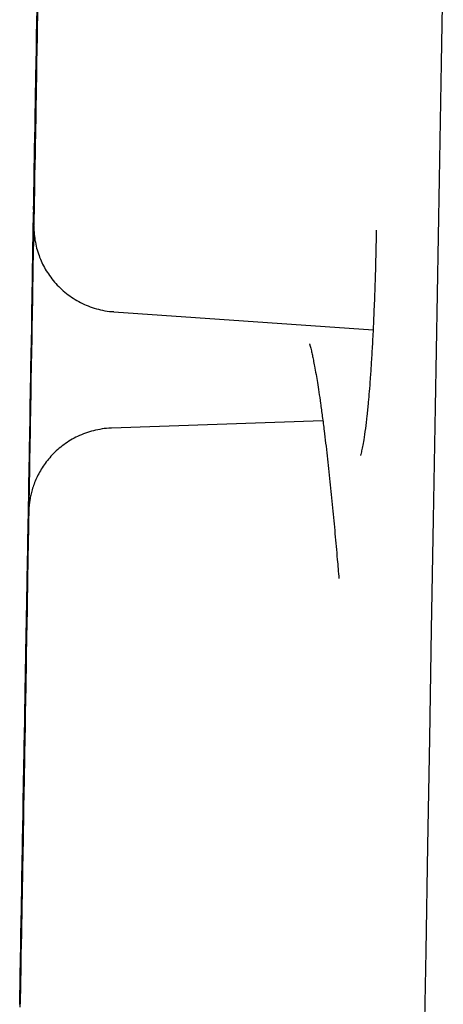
# Model space of a CAD drawing. Header units: millimetres. Extents: x 8 to 677, y 12 to 772.
# Tile 43 of 77: x 135.21 to 136.69, y 745.31 to 748.75. Entities that reach past the tile are written whole.
import ezdxf

# ---------------------------------------------------------------- set-up
doc = ezdxf.new("R2010")
doc.units = ezdxf.units.MM

msp = doc.modelspace()

# ---------------------------------------------------------------- linework, layer by layer
at = {"color": 7, "linetype": 'Continuous', "lineweight": 30}
for p, q in [((135.5349, 747.7338), (136.4411, 747.6704)), ((136.2656, 747.3527), (135.5276, 747.327))]:
    msp.add_line(p, q, dxfattribs=at)
at = {"color": 7, "linetype": 'Continuous', "lineweight": 30, "flags": 128}
for points in [[(136.6864, 749.0118), (136.6793, 748.6025), (136.6722, 748.1972), (136.6652, 747.7964), (136.6583, 747.4002), (136.6514, 747.0089), (136.6446, 746.6228), (136.638, 746.2422), (136.6314, 745.8672), (136.625, 745.4983), (136.6186, 745.1355)], [(135.2675, 748.8077), (135.2666, 748.7517), (135.2656, 748.6955), (135.2646, 748.6393), (135.2636, 748.5835), (135.2627, 748.5281), (135.2617, 748.4735), (135.2608, 748.4199), (135.2599, 748.3675), (135.259, 748.3165), (135.2581, 748.2672), (135.2573, 748.2198), (135.2565, 748.1744), (135.2558, 748.1313), (135.2551, 748.0907), (135.2544, 748.0526), (135.2538, 748.0174), (135.2532, 747.9851), (135.2527, 747.9559), (135.2523, 747.9299), (135.2519, 747.9072), (135.2515, 747.8879), (135.2513, 747.8721), (135.2511, 747.8598), (135.2509, 747.8512), (135.2508, 747.8463), (135.2508, 747.8449)], [(135.269, 748.7848), (135.2681, 748.7385), (135.2674, 748.6931), (135.2666, 748.6489), (135.2658, 748.6063), (135.2651, 748.5653), (135.2644, 748.5264), (135.2638, 748.4897), (135.2632, 748.4554), (135.2626, 748.4239), (135.2621, 748.3951), (135.2617, 748.3694), (135.2613, 748.3468), (135.2609, 748.3276), (135.2607, 748.3118), (135.2604, 748.2995), (135.2603, 748.2908), (135.2602, 748.2857), (135.2602, 748.2843), (135.2602, 748.2866), (135.2603, 748.2926), (135.2605, 748.3022), (135.2607, 748.3154), (135.261, 748.3321), (135.2613, 748.3522), (135.2617, 748.3756), (135.2622, 748.4021), (135.2627, 748.4315), (135.2633, 748.4638), (135.2639, 748.4987), (135.2645, 748.536), (135.2652, 748.5755), (135.2659, 748.6168), (135.2667, 748.6599), (135.2675, 748.7044), (135.2683, 748.7501), (135.2691, 748.7966)], [(135.2508, 747.845), (135.2509, 747.8473), (135.251, 747.8534), (135.2511, 747.8631), (135.2514, 747.8764), (135.2517, 747.8932), (135.252, 747.9135), (135.2525, 747.9372), (135.2529, 747.9642), (135.2535, 747.9943), (135.254, 748.0275), (135.2547, 748.0635), (135.2554, 748.1023), (135.2561, 748.1437), (135.2568, 748.1875), (135.2577, 748.2335), (135.2585, 748.2815), (135.2594, 748.3313), (135.2603, 748.3828), (135.2612, 748.4355), (135.2621, 748.4895), (135.2631, 748.5443), (135.2641, 748.5999), (135.265, 748.6558), (135.266, 748.712), (135.267, 748.7682)], [(135.2672, 748.7808), (135.2664, 748.7334), (135.2655, 748.6859), (135.2647, 748.6385), (135.2639, 748.5915), (135.2631, 748.5451), (135.2623, 748.4997), (135.2615, 748.4555), (135.2608, 748.4129), (135.2601, 748.3719), (135.2594, 748.333), (135.2587, 748.2963), (135.2581, 748.2621), (135.2576, 748.2305), (135.2571, 748.2017), (135.2566, 748.176), (135.2562, 748.1534), (135.2559, 748.1342), (135.2556, 748.1184), (135.2554, 748.1061), (135.2552, 748.0974), (135.2551, 748.0923), (135.2551, 748.0909), (135.2551, 748.0933), (135.2552, 748.0992), (135.2554, 748.1088), (135.2556, 748.122), (135.2559, 748.1387), (135.2563, 748.1588), (135.2567, 748.1822), (135.2571, 748.2087), (135.2576, 748.2382), (135.2582, 748.2704), (135.2588, 748.3053), (135.2595, 748.3426), (135.2601, 748.3821), (135.2609, 748.4235), (135.2616, 748.4665), (135.2624, 748.511), (135.2632, 748.5567), (135.264, 748.6032), (135.2648, 748.6504), (135.2656, 748.6979)], [(135.2559, 748.0383), (135.2559, 748.0407), (135.256, 748.0468), (135.2562, 748.0565), (135.2564, 748.0697), (135.2567, 748.0866), (135.2571, 748.1069), (135.2575, 748.1306), (135.258, 748.1575), (135.2585, 748.1877), (135.2591, 748.2208), (135.2597, 748.2569), (135.2604, 748.2957), (135.2611, 748.3371), (135.2619, 748.3809), (135.2627, 748.4269), (135.2636, 748.4749), (135.2644, 748.5247), (135.2653, 748.5761), (135.2663, 748.6289), (135.2672, 748.6829), (135.2682, 748.7377), (135.2691, 748.7932)], [(135.2687, 748.7769), (135.2677, 748.7215), (135.2668, 748.6669), (135.2658, 748.6133), (135.2649, 748.5609), (135.264, 748.5099), (135.2632, 748.4606), (135.2624, 748.4131), (135.2616, 748.3678), (135.2608, 748.3247), (135.2601, 748.284), (135.2595, 748.246), (135.2588, 748.2108), (135.2583, 748.1785), (135.2578, 748.1493), (135.2573, 748.1233), (135.2569, 748.1005), (135.2566, 748.0813), (135.2563, 748.0655), (135.2561, 748.0532), (135.256, 748.0446), (135.2559, 748.0396), (135.2559, 748.0383)], [(135.2656, 748.6979), (135.2665, 748.7454), (135.2673, 748.7926)], [(135.2312, 746.6572), (135.2313, 746.6596), (135.2314, 746.6657), (135.2315, 746.6754), (135.2318, 746.6887), (135.2321, 746.7055), (135.2324, 746.7258), (135.2329, 746.7495), (135.2333, 746.7764), (135.2339, 746.8066), (135.2344, 746.8398), (135.2351, 746.8758), (135.2358, 746.9146), (135.2365, 746.956), (135.2372, 746.9998), (135.2381, 747.0458), (135.2389, 747.0938), (135.2398, 747.1436), (135.2407, 747.195), (135.2416, 747.2478), (135.2425, 747.3018), (135.2435, 747.3566), (135.2445, 747.4122), (135.2454, 747.4681), (135.2464, 747.5243), (135.2474, 747.5805), (135.2484, 747.6364), (135.2493, 747.6917), (135.2503, 747.7463), (135.2512, 747.7999), (135.2521, 747.8523), (135.253, 747.9033), (135.2539, 747.9526), (135.2547, 748.0001), (135.2555, 748.0454), (135.2563, 748.0885), (135.257, 748.1292), (135.2576, 748.1672), (135.2582, 748.2024), (135.2588, 748.2347), (135.2593, 748.2639), (135.2597, 748.29), (135.2601, 748.3127), (135.2605, 748.3319), (135.2607, 748.3477), (135.2609, 748.36), (135.2611, 748.3686), (135.2612, 748.3736), (135.2612, 748.3749)], [(135.2612, 748.3749), (135.2612, 748.3749), (135.2611, 748.3725), (135.261, 748.3664), (135.2609, 748.3568), (135.2606, 748.3435), (135.2603, 748.3266), (135.26, 748.3063), (135.2596, 748.2826), (135.2591, 748.2557), (135.2585, 748.2255), (135.258, 748.1924), (135.2573, 748.1563), (135.2567, 748.1175), (135.2559, 748.0761), (135.2552, 748.0323), (135.2544, 747.9863), (135.2535, 747.9383), (135.2526, 747.8885), (135.2517, 747.8371), (135.2508, 747.7843), (135.2499, 747.7303), (135.2489, 747.6755), (135.2479, 747.62), (135.247, 747.564), (135.246, 747.5078), (135.245, 747.4516), (135.244, 747.3958), (135.2431, 747.3404), (135.2421, 747.2858), (135.2412, 747.2322), (135.2403, 747.1798), (135.2394, 747.1288), (135.2385, 747.0795), (135.2377, 747.0321), (135.2369, 746.9867), (135.2362, 746.9436), (135.2354, 746.9029), (135.2348, 746.8649), (135.2342, 746.8297), (135.2336, 746.7974), (135.2331, 746.7682), (135.2327, 746.7422), (135.2323, 746.7195), (135.2319, 746.7002), (135.2317, 746.6844), (135.2315, 746.6721), (135.2313, 746.6635), (135.2312, 746.6585), (135.2312, 746.6572)], [(135.2295, 746.5913), (135.2295, 746.5936), (135.2296, 746.5997), (135.2298, 746.6094), (135.2301, 746.6227), (135.2303, 746.6395), (135.2307, 746.6598), (135.2311, 746.6835), (135.2316, 746.7105), (135.2321, 746.7406), (135.2327, 746.7738), (135.2333, 746.8098), (135.234, 746.8487), (135.2348, 746.89), (135.2355, 746.9338), (135.2363, 746.9798), (135.2372, 747.0278), (135.238, 747.0776), (135.2389, 747.1291), (135.2399, 747.1818), (135.2408, 747.2358), (135.2418, 747.2906), (135.2427, 747.3462), (135.2437, 747.4022), (135.2447, 747.4583), (135.2457, 747.5145), (135.2466, 747.5704), (135.2476, 747.6257), (135.2486, 747.6803), (135.2495, 747.734), (135.2504, 747.7864), (135.2513, 747.8373), (135.2522, 747.8866), (135.253, 747.9341), (135.2538, 747.9794), (135.2545, 748.0225), (135.2552, 748.0632), (135.2559, 748.1012), (135.2565, 748.1364), (135.2571, 748.1687), (135.2576, 748.198), (135.258, 748.224), (135.2584, 748.2467), (135.2587, 748.266), (135.259, 748.2818), (135.2592, 748.294), (135.2594, 748.3026), (135.2594, 748.3076), (135.2595, 748.3089)], [(135.2595, 748.3089), (135.2595, 748.3089), (135.2594, 748.3065), (135.2593, 748.3005), (135.2591, 748.2908), (135.2589, 748.2775), (135.2586, 748.2606), (135.2582, 748.2403), (135.2578, 748.2167), (135.2574, 748.1897), (135.2568, 748.1596), (135.2562, 748.1264), (135.2556, 748.0903), (135.2549, 748.0515), (135.2542, 748.0101), (135.2534, 747.9663), (135.2526, 747.9203), (135.2518, 747.8723), (135.2509, 747.8225), (135.25, 747.7711), (135.2491, 747.7183), (135.2481, 747.6644), (135.2472, 747.6095), (135.2462, 747.554), (135.2452, 747.498), (135.2443, 747.4418), (135.2433, 747.3857), (135.2423, 747.3298), (135.2413, 747.2744), (135.2404, 747.2198), (135.2395, 747.1662), (135.2385, 747.1138), (135.2377, 747.0628), (135.2368, 747.0135), (135.236, 746.9661), (135.2352, 746.9207), (135.2344, 746.8776), (135.2337, 746.837), (135.2331, 746.7989), (135.2325, 746.7637), (135.2319, 746.7314), (135.2314, 746.7022), (135.2309, 746.6762), (135.2305, 746.6535), (135.2302, 746.6342), (135.2299, 746.6184), (135.2297, 746.6062), (135.2296, 746.5975), (135.2295, 746.5926), (135.2295, 746.5912)], [(135.246, 747.5102), (135.2469, 747.5577), (135.2477, 747.6049), (135.2485, 747.6516), (135.2493, 747.6975), (135.2501, 747.7424), (135.2509, 747.7858), (135.2516, 747.8276), (135.2523, 747.8676), (135.253, 747.9055), (135.2536, 747.941), (135.2542, 747.9739), (135.2547, 748.0041), (135.2552, 748.0313), (135.2556, 748.0555), (135.256, 748.0764), (135.2563, 748.094), (135.2565, 748.108), (135.2567, 748.1185), (135.2568, 748.1254), (135.2569, 748.1286), (135.2569, 748.1282), (135.2568, 748.124), (135.2567, 748.1162), (135.2565, 748.1048), (135.2562, 748.0899), (135.2559, 748.0715), (135.2555, 748.0497), (135.2551, 748.0248), (135.2546, 747.9968), (135.2541, 747.9659), (135.2535, 747.9322), (135.2529, 747.8961), (135.2522, 747.8577), (135.2515, 747.8173), (135.2508, 747.775), (135.25, 747.7312), (135.2492, 747.6861), (135.2484, 747.6399), (135.2476, 747.5931), (135.2468, 747.5457), (135.2459, 747.4982), (135.2451, 747.4508), (135.2443, 747.4037), (135.2435, 747.3574), (135.2427, 747.312), (135.2419, 747.2678), (135.2412, 747.2252), (135.2405, 747.1842), (135.2398, 747.1453), (135.2391, 747.1086), (135.2385, 747.0744), (135.238, 747.0428), (135.2375, 747.014), (135.237, 746.9883), (135.2366, 746.9657), (135.2363, 746.9465), (135.236, 746.9307), (135.2358, 746.9184), (135.2356, 746.9097), (135.2355, 746.9046), (135.2355, 746.9032), (135.2355, 746.9055), (135.2356, 746.9115), (135.2358, 746.9211), (135.236, 746.9343), (135.2363, 746.951), (135.2367, 746.9711), (135.2371, 746.9945), (135.2375, 747.021), (135.238, 747.0505), (135.2386, 747.0827), (135.2392, 747.1176), (135.2399, 747.1549), (135.2405, 747.1944), (135.2413, 747.2358), (135.242, 747.2788), (135.2428, 747.3233), (135.2436, 747.369), (135.2444, 747.4155), (135.2452, 747.4627), (135.246, 747.5102)], [(135.2443, 747.4442), (135.2452, 747.4917), (135.246, 747.5389), (135.2468, 747.5857), (135.2476, 747.6316), (135.2484, 747.6764), (135.2491, 747.7198), (135.2499, 747.7617), (135.2506, 747.8016), (135.2512, 747.8395), (135.2519, 747.875), (135.2524, 747.9079), (135.253, 747.9381), (135.2534, 747.9654), (135.2539, 747.9895), (135.2542, 748.0104), (135.2545, 748.028), (135.2548, 748.0421), (135.255, 748.0526), (135.2551, 748.0594), (135.2552, 748.0627), (135.2552, 748.0622), (135.2551, 748.0581), (135.255, 748.0503), (135.2548, 748.0388), (135.2545, 748.0239), (135.2542, 748.0055), (135.2538, 747.9837), (135.2534, 747.9588), (135.2529, 747.9308), (135.2524, 747.8999), (135.2518, 747.8663), (135.2512, 747.8302), (135.2505, 747.7918), (135.2498, 747.7513), (135.249, 747.709), (135.2483, 747.6652), (135.2475, 747.6201), (135.2467, 747.574), (135.2459, 747.5271), (135.245, 747.4797), (135.2442, 747.4322), (135.2434, 747.3848), (135.2426, 747.3378), (135.2418, 747.2914), (135.241, 747.246), (135.2402, 747.2019), (135.2394, 747.1592), (135.2387, 747.1183), (135.238, 747.0793), (135.2374, 747.0426), (135.2368, 747.0084), (135.2362, 746.9768), (135.2357, 746.948), (135.2353, 746.9223), (135.2349, 746.8998), (135.2346, 746.8805), (135.2343, 746.8647), (135.2341, 746.8524), (135.2339, 746.8437), (135.2338, 746.8386), (135.2338, 746.8373), (135.2338, 746.8396), (135.2339, 746.8455), (135.2341, 746.8552), (135.2343, 746.8683), (135.2346, 746.885), (135.2349, 746.9051), (135.2353, 746.9285), (135.2358, 746.955), (135.2363, 746.9845), (135.2369, 747.0168), (135.2375, 747.0516), (135.2381, 747.0889), (135.2388, 747.1284), (135.2395, 747.1698), (135.2403, 747.2128), (135.2411, 747.2573), (135.2419, 747.303), (135.2427, 747.3496), (135.2435, 747.3967), (135.2443, 747.4442)], [(135.2167, 745.8421), (135.2167, 745.8444), (135.2169, 745.8505), (135.217, 745.8602), (135.2173, 745.8735), (135.2176, 745.8903), (135.2179, 745.9106), (135.2183, 745.9343), (135.2188, 745.9613), (135.2193, 745.9914), (135.2199, 746.0246), (135.2206, 746.0606), (135.2212, 746.0995), (135.222, 746.1408), (135.2227, 746.1846), (135.2235, 746.2306), (135.2244, 746.2786), (135.2252, 746.3284), (135.2261, 746.3799), (135.2271, 746.4326), (135.228, 746.4866), (135.229, 746.5414), (135.2299, 746.597), (135.2309, 746.653), (135.2319, 746.7091), (135.2329, 746.7653), (135.2339, 746.8212), (135.2348, 746.8765), (135.2358, 746.9311), (135.2367, 746.9848), (135.2376, 747.0372), (135.2385, 747.0881), (135.2394, 747.1374), (135.2402, 747.1849), (135.241, 747.2302), (135.2417, 747.2733), (135.2424, 747.314), (135.2431, 747.352), (135.2437, 747.3872), (135.2443, 747.4195), (135.2448, 747.4488), (135.2452, 747.4748), (135.2456, 747.4975), (135.246, 747.5168), (135.2462, 747.5326), (135.2464, 747.5448), (135.2466, 747.5534), (135.2467, 747.5584), (135.2467, 747.5597)], [(135.2467, 747.5597), (135.2467, 747.5597), (135.2466, 747.5573), (135.2465, 747.5513), (135.2463, 747.5416), (135.2461, 747.5283), (135.2458, 747.5114), (135.2455, 747.4911), (135.245, 747.4675), (135.2446, 747.4405), (135.244, 747.4104), (135.2434, 747.3772), (135.2428, 747.3411), (135.2421, 747.3023), (135.2414, 747.2609), (135.2406, 747.2171), (135.2398, 747.1711), (135.239, 747.1231), (135.2381, 747.0733), (135.2372, 747.0219), (135.2363, 746.9691), (135.2354, 746.9152), (135.2344, 746.8603), (135.2334, 746.8048), (135.2325, 746.7488), (135.2315, 746.6926), (135.2305, 746.6365), (135.2295, 746.5806), (135.2285, 746.5252), (135.2276, 746.4706), (135.2267, 746.417), (135.2257, 746.3646), (135.2249, 746.3136), (135.224, 746.2643), (135.2232, 746.2169), (135.2224, 746.1715), (135.2216, 746.1284), (135.2209, 746.0878), (135.2203, 746.0497), (135.2197, 746.0145), (135.2191, 745.9822), (135.2186, 745.953), (135.2181, 745.927), (135.2178, 745.9043), (135.2174, 745.885), (135.2171, 745.8692), (135.2169, 745.857), (135.2168, 745.8483), (135.2167, 745.8434), (135.2167, 745.842)], [(135.2315, 746.695), (135.2324, 746.7425), (135.2332, 746.7897), (135.234, 746.8365), (135.2348, 746.8824), (135.2356, 746.9272), (135.2363, 746.9706), (135.2371, 747.0125), (135.2378, 747.0524), (135.2384, 747.0903), (135.2391, 747.1258), (135.2396, 747.1587), (135.2402, 747.1889), (135.2407, 747.2162), (135.2411, 747.2403), (135.2414, 747.2612), (135.2418, 747.2788), (135.242, 747.2929), (135.2422, 747.3034), (135.2423, 747.3102), (135.2424, 747.3135), (135.2424, 747.313), (135.2423, 747.3089), (135.2422, 747.3011), (135.242, 747.2896), (135.2417, 747.2747), (135.2414, 747.2563), (135.241, 747.2345), (135.2406, 747.2096), (135.2401, 747.1816), (135.2396, 747.1507), (135.239, 747.1171), (135.2384, 747.081), (135.2377, 747.0426), (135.237, 747.0021), (135.2363, 746.9598), (135.2355, 746.916), (135.2347, 746.8709), (135.2339, 746.8248), (135.2331, 746.7779), (135.2323, 746.7305), (135.2314, 746.683), (135.2306, 746.6356), (135.2298, 746.5886), (135.229, 746.5422), (135.2282, 746.4968), (135.2274, 746.4527), (135.2267, 746.41), (135.2259, 746.3691), (135.2253, 746.3301), (135.2246, 746.2934), (135.224, 746.2592), (135.2235, 746.2276), (135.223, 746.1988), (135.2225, 746.1731), (135.2221, 746.1506), (135.2218, 746.1313), (135.2215, 746.1155), (135.2213, 746.1032), (135.2211, 746.0945), (135.221, 746.0894), (135.221, 746.0881), (135.221, 746.0904), (135.2211, 746.0963), (135.2213, 746.106), (135.2215, 746.1191), (135.2218, 746.1358), (135.2221, 746.1559), (135.2226, 746.1793), (135.223, 746.2058), (135.2235, 746.2353), (135.2241, 746.2676), (135.2247, 746.3024), (135.2253, 746.3397), (135.226, 746.3792), (135.2267, 746.4206), (135.2275, 746.4636), (135.2283, 746.5081), (135.2291, 746.5538), (135.2299, 746.6004), (135.2307, 746.6475), (135.2315, 746.695)], [(135.2381, 747.0324), (135.2381, 747.0323), (135.2381, 747.03), (135.238, 747.0239), (135.2378, 747.0142), (135.2376, 747.0009), (135.2373, 746.9841), (135.2369, 746.9638), (135.2365, 746.9401), (135.236, 746.9132), (135.2355, 746.883), (135.2349, 746.8498), (135.2343, 746.8138), (135.2336, 746.775), (135.2329, 746.7336), (135.2321, 746.6898), (135.2313, 746.6438), (135.2305, 746.5958), (135.2296, 746.546), (135.2287, 746.4945), (135.2278, 746.4418), (135.2268, 746.3878), (135.2259, 746.333), (135.2249, 746.2774), (135.2239, 746.2215), (135.2229, 746.1653), (135.2219, 746.1091), (135.221, 746.0532), (135.22, 745.9979), (135.2191, 745.9433), (135.2181, 745.8896), (135.2172, 745.8372), (135.2163, 745.7863), (135.2155, 745.737), (135.2146, 745.6895), (135.2138, 745.6442), (135.2131, 745.6011), (135.2124, 745.5604), (135.2117, 745.5224), (135.2111, 745.4872), (135.2106, 745.4549), (135.2101, 745.4256), (135.2096, 745.3996), (135.2092, 745.3769), (135.2089, 745.3576), (135.2086, 745.3418), (135.2084, 745.3296), (135.2083, 745.321), (135.2082, 745.316), (135.2082, 745.3147)], [(135.2234, 746.1818), (135.2243, 746.238), (135.2253, 746.2938), (135.2263, 746.3492), (135.2272, 746.4038), (135.2282, 746.4574), (135.2291, 746.5098), (135.23, 746.5608), (135.2308, 746.6101), (135.2317, 746.6575), (135.2324, 746.7029), (135.2332, 746.746), (135.2339, 746.7866), (135.2346, 746.8247), (135.2352, 746.8599), (135.2357, 746.8922), (135.2362, 746.9214), (135.2367, 746.9474), (135.2371, 746.9701), (135.2374, 746.9894), (135.2377, 747.0052), (135.2379, 747.0175), (135.238, 747.0261), (135.2381, 747.031), (135.2381, 747.0324)], [(135.2342, 746.8805), (135.2342, 746.8805), (135.2341, 746.8781), (135.234, 746.872), (135.2338, 746.8623), (135.2336, 746.8491), (135.2333, 746.8322), (135.2329, 746.8119), (135.2325, 746.7882), (135.232, 746.7613), (135.2315, 746.7311), (135.2309, 746.698), (135.2303, 746.6619), (135.2296, 746.6231), (135.2289, 746.5817), (135.2281, 746.5379), (135.2273, 746.4919), (135.2265, 746.4439), (135.2256, 746.3941), (135.2247, 746.3427), (135.2238, 746.2899), (135.2228, 746.2359), (135.2219, 746.1811), (135.2209, 746.1256), (135.2199, 746.0696), (135.2189, 746.0134), (135.218, 745.9572), (135.217, 745.9014), (135.216, 745.846), (135.2151, 745.7914), (135.2141, 745.7378), (135.2132, 745.6854), (135.2123, 745.6344), (135.2115, 745.5851), (135.2107, 745.5376), (135.2099, 745.4923), (135.2091, 745.4492), (135.2084, 745.4085), (135.2078, 745.3705), (135.2071, 745.3353), (135.2066, 745.303)], [(135.2068, 745.3122), (135.2074, 745.3453), (135.208, 745.3814), (135.2087, 745.4202), (135.2094, 745.4616), (135.2102, 745.5054), (135.211, 745.5514), (135.2119, 745.5994), (135.2127, 745.6492), (135.2136, 745.7006), (135.2146, 745.7534), (135.2155, 745.8074), (135.2165, 745.8622), (135.2174, 745.9178), (135.2184, 745.9737), (135.2194, 746.0299), (135.2204, 746.0861), (135.2213, 746.1419), (135.2223, 746.1973), (135.2233, 746.2519), (135.2242, 746.3055), (135.2251, 746.3579), (135.226, 746.4089), (135.2268, 746.4582), (135.2277, 746.5057), (135.2285, 746.551), (135.2292, 746.5941), (135.2299, 746.6348), (135.2306, 746.6728), (135.2312, 746.708), (135.2318, 746.7403), (135.2323, 746.7695), (135.2327, 746.7956), (135.2331, 746.8183), (135.2334, 746.8375), (135.2337, 746.8533), (135.2339, 746.8656), (135.2341, 746.8742), (135.2341, 746.8792), (135.2342, 746.8805)], [(135.2338, 746.7864), (135.2338, 746.785), (135.2337, 746.7799), (135.2336, 746.7712), (135.2334, 746.7589), (135.2331, 746.7431), (135.2328, 746.7238), (135.2324, 746.7013), (135.2319, 746.6755), (135.2314, 746.6468), (135.2309, 746.6152), (135.2303, 746.5809), (135.2297, 746.5442), (135.229, 746.5053), (135.2283, 746.4644), (135.2275, 746.4217), (135.2268, 746.3775), (135.226, 746.3321), (135.2252, 746.2858), (135.2243, 746.2387), (135.2235, 746.1913), (135.2227, 746.1438), (135.2218, 746.0964), (135.221, 746.0496), (135.2202, 746.0034), (135.2194, 745.9583), (135.2187, 745.9145), (135.2179, 745.8722), (135.2172, 745.8318), (135.2165, 745.7934), (135.2159, 745.7573), (135.2153, 745.7237), (135.2148, 745.6928), (135.2143, 745.6648), (135.2139, 745.6398), (135.2135, 745.6181), (135.2131, 745.5997), (135.2129, 745.5847), (135.2127, 745.5733), (135.2125, 745.5655), (135.2125, 745.5614), (135.2124, 745.5609), (135.2125, 745.5642), (135.2126, 745.5711), (135.2128, 745.5816), (135.213, 745.5957), (135.2133, 745.6132), (135.2137, 745.6341), (135.2141, 745.6583), (135.2146, 745.6856), (135.2151, 745.7157), (135.2157, 745.7487), (135.2163, 745.7842), (135.217, 745.8221), (135.2177, 745.862), (135.2184, 745.9038), (135.2191, 745.9473), (135.2199, 745.9921), (135.2207, 746.038), (135.2215, 746.0848), (135.2224, 746.132), (135.2232, 746.1795), (135.224, 746.227), (135.2248, 746.2741), (135.2257, 746.3207), (135.2265, 746.3663), (135.2272, 746.4108), (135.228, 746.4539), (135.2287, 746.4953), (135.2294, 746.5348), (135.2301, 746.572), (135.2307, 746.6069), (135.2312, 746.6392), (135.2318, 746.6687), (135.2322, 746.6952), (135.2326, 746.7185), (135.233, 746.7386), (135.2333, 746.7553), (135.2335, 746.7685), (135.2337, 746.7781), (135.2338, 746.7841), (135.2338, 746.7864)], [(135.2299, 746.6345), (135.2298, 746.6331), (135.2298, 746.628), (135.2296, 746.6193), (135.2294, 746.607), (135.2291, 746.5912), (135.2288, 746.5719), (135.2284, 746.5494), (135.228, 746.5236), (135.2275, 746.4949), (135.2269, 746.4633), (135.2263, 746.429), (135.2257, 746.3923), (135.225, 746.3534), (135.2243, 746.3125), (135.2235, 746.2698), (135.2228, 746.2256), (135.222, 746.1802), (135.2212, 746.1339), (135.2204, 746.0869), (135.2195, 746.0394), (135.2187, 745.9919), (135.2179, 745.9446), (135.2171, 745.8977), (135.2162, 745.8515), (135.2155, 745.8064), (135.2147, 745.7626), (135.214, 745.7204), (135.2132, 745.6799), (135.2126, 745.6415), (135.2119, 745.6054), (135.2113, 745.5718), (135.2108, 745.5409), (135.2103, 745.5129), (135.2099, 745.4879), (135.2095, 745.4662), (135.2092, 745.4478), (135.2089, 745.4329), (135.2087, 745.4215), (135.2086, 745.4137), (135.2085, 745.4095), (135.2085, 745.4091), (135.2085, 745.4123), (135.2086, 745.4192), (135.2088, 745.4297), (135.2091, 745.4438), (135.2094, 745.4613), (135.2097, 745.4822), (135.2101, 745.5064), (135.2106, 745.5337), (135.2111, 745.5639), (135.2117, 745.5968), (135.2123, 745.6323), (135.213, 745.6702), (135.2137, 745.7101), (135.2144, 745.752), (135.2152, 745.7954), (135.216, 745.8402), (135.2168, 745.8861), (135.2176, 745.9329), (135.2184, 745.9801), (135.2192, 746.0276), (135.22, 746.0751), (135.2209, 746.1223), (135.2217, 746.1688), (135.2225, 746.2145), (135.2233, 746.259), (135.224, 746.302), (135.2247, 746.3434), (135.2254, 746.3829), (135.2261, 746.4201), (135.2267, 746.455), (135.2273, 746.4873), (135.2278, 746.5168), (135.2282, 746.5433), (135.2287, 746.5666), (135.229, 746.5867), (135.2293, 746.6034), (135.2295, 746.6166), (135.2297, 746.6262), (135.2298, 746.6322), (135.2299, 746.6345)], [(135.2082, 745.3147), (135.2082, 745.3147), (135.2082, 745.3171), (135.2083, 745.3232), (135.2085, 745.3328), (135.2087, 745.3461), (135.209, 745.363), (135.2094, 745.3833), (135.2098, 745.4069), (135.2103, 745.4339), (135.2108, 745.4641), (135.2114, 745.4972), (135.212, 745.5333), (135.2127, 745.5721), (135.2134, 745.6135), (135.2142, 745.6573), (135.215, 745.7033), (135.2158, 745.7513), (135.2167, 745.8011), (135.2176, 745.8525), (135.2185, 745.9053), (135.2195, 745.9592), (135.2204, 746.0141), (135.2214, 746.0696), (135.2224, 746.1256), (135.2234, 746.1818)]]:
    msp.add_lwpolyline(points, dxfattribs=at)
at = {"color": 7, "linetype": 'Continuous', "lineweight": 30}
for points, knots in [([(135.267, 748.7528), (135.267, 748.7527), (135.267, 748.7523), (135.267, 748.7499), (135.2671, 748.7446), (135.2672, 748.7376), (135.2677, 748.7325), (135.268, 748.7301)], [0, 0, 0, 0, 0.028856, 0.132559, 0.360235, 0.701952, 1, 1, 1, 1]), ([(135.2621, 748.3929), (135.262, 748.3918), (135.2617, 748.3885), (135.2615, 748.384), (135.2613, 748.3803), (135.2613, 748.3787), (135.2613, 748.3782), (135.2613, 748.3781)], [0, 0, 0, 0, 0.205315, 0.590742, 0.801299, 0.928951, 1, 1, 1, 1]), ([(135.2603, 748.3264), (135.2602, 748.3255), (135.26, 748.3223), (135.2598, 748.318), (135.2596, 748.3143), (135.2596, 748.3127), (135.2595, 748.3123), (135.2595, 748.3121)], [0, 0, 0, 0, 0.182247, 0.578862, 0.795531, 0.926889, 1, 1, 1, 1]), ([(135.2558, 748.0347), (135.2558, 748.0346), (135.2558, 748.0341), (135.2558, 748.0318), (135.2559, 748.0265), (135.2563, 748.0123), (135.2584, 747.9907), (135.2637, 747.9631), (135.2713, 747.9368), (135.2809, 747.912), (135.2926, 747.8883), (135.3067, 747.8652), (135.3234, 747.8427), (135.3425, 747.8215), (135.3639, 747.8019), (135.3873, 747.7843), (135.4125, 747.769), (135.4392, 747.7562), (135.4671, 747.7459), (135.4969, 747.7385), (135.5196, 747.7345), (135.5327, 747.7341), (135.5349, 747.7341)], [0, 0, 0, 0, 0.0015355, 0.0070538, 0.0191691, 0.0373528, 0.1012735, 0.1623619, 0.2235015, 0.2817515, 0.3383083, 0.3983938, 0.460356, 0.5235544, 0.5875734, 0.6521525, 0.7171231, 0.782372, 0.8478204, 0.9134109, 0.9855019, 1, 1, 1, 1]), ([(136.4522, 748.0185), (136.4518, 747.9965), (136.4508, 747.9396), (136.4484, 747.8538), (136.4453, 747.7635), (136.4419, 747.6834), (136.4383, 747.6132), (136.4347, 747.5524), (136.4311, 747.5001), (136.4276, 747.4556), (136.4238, 747.412), (136.4194, 747.368), (136.4141, 747.3239), (136.4087, 747.2874), (136.404, 747.2609), (136.4005, 747.2447), (136.3982, 747.2347), (136.3968, 747.2305), (136.3973, 747.2314), (136.3974, 747.2315)], [0, 0, 0, 0, 0.0521422, 0.1351418, 0.213848, 0.2872752, 0.3554192, 0.418271, 0.475821, 0.5280598, 0.5758804, 0.6419887, 0.7123619, 0.7869723, 0.845945, 0.907542, 0.9500379, 0.9926102, 1, 1, 1, 1]), ([(135.2508, 747.8413), (135.2508, 747.8412), (135.2508, 747.8408), (135.2508, 747.8384), (135.2508, 747.8332), (135.251, 747.8287), (135.2511, 747.826)], [0, 0, 0, 0, 0.0417, 0.191563, 0.520583, 1, 1, 1, 1]), ([(136.2192, 747.6217), (136.2191, 747.6217), (136.219, 747.6218), (136.2196, 747.6196), (136.221, 747.6149), (136.2232, 747.6067), (136.2258, 747.5962), (136.2288, 747.5829), (136.2327, 747.5644), (136.2369, 747.5421), (136.2416, 747.516), (136.2466, 747.4859), (136.2518, 747.4524), (136.2576, 747.4129), (136.2638, 747.3677), (136.2715, 747.3075), (136.2804, 747.2324), (136.2902, 747.1422), (136.2994, 747.051), (136.3079, 746.96), (136.3153, 746.8773), (136.3198, 746.8236), (136.3217, 746.8011)], [0, 0, 0, 0, 0.017505, 0.046056, 0.080359, 0.110544, 0.138392, 0.176525, 0.211445, 0.251398, 0.298001, 0.340088, 0.386455, 0.437108, 0.492049, 0.548151, 0.63789, 0.722876, 0.803051, 0.878389, 0.948889, 1, 1, 1, 1]), ([(135.2472, 747.5721), (135.2471, 747.5707), (135.2469, 747.5681), (135.2468, 747.5651), (135.2468, 747.5635), (135.2468, 747.5631), (135.2468, 747.5629)], [0, 0, 0, 0, 0.3806596, 0.6992999, 0.8924801, 1, 1, 1, 1]), ([(135.5276, 747.3268), (135.5268, 747.3269), (135.5156, 747.327), (135.4944, 747.3243), (135.4645, 747.3186), (135.436, 747.3097), (135.409, 747.2985), (135.3838, 747.285), (135.3605, 747.2695), (135.3392, 747.2523), (135.32, 747.2337), (135.303, 747.2141), (135.2882, 747.1938), (135.2756, 747.1731), (135.2651, 747.1523), (135.2567, 747.1318), (135.2502, 747.1121), (135.2454, 747.0936), (135.2421, 747.0768), (135.24, 747.0622), (135.239, 747.0508), (135.2385, 747.043), (135.2383, 747.0385), (135.2382, 747.0367), (135.2382, 747.0362), (135.2382, 747.0362)], [0, 0, 0, 0, 0.00541, 0.074002, 0.141145, 0.206913, 0.27134, 0.334435, 0.396177, 0.45652, 0.515388, 0.572673, 0.62823, 0.681862, 0.733316, 0.782255, 0.828243, 0.870703, 0.908888, 0.941822, 0.968111, 0.984999, 0.993756, 0.999041, 1, 1, 1, 1]), ([(135.2348, 746.8957), (135.2348, 746.8955), (135.2346, 746.8931), (135.2345, 746.8896), (135.2343, 746.8859), (135.2342, 746.8843), (135.2342, 746.8838), (135.2342, 746.8837)], [0, 0, 0, 0, 0.043757, 0.507541, 0.760903, 0.914507, 1, 1, 1, 1]), ([(135.2312, 746.6536), (135.2312, 746.6535), (135.2312, 746.653), (135.2312, 746.6507), (135.2312, 746.6467), (135.2313, 746.6435), (135.2314, 746.6421)], [0, 0, 0, 0, 0.053944, 0.24781, 0.673437, 1, 1, 1, 1]), ([(135.2294, 746.5876), (135.2294, 746.5875), (135.2294, 746.5871), (135.2294, 746.5847), (135.2294, 746.582), (135.2295, 746.5801), (135.2295, 746.5799)], [0, 0, 0, 0, 0.076885, 0.353196, 0.959826, 1, 1, 1, 1]), ([(135.2167, 745.8384), (135.2167, 745.8383), (135.2166, 745.8379), (135.2166, 745.8355), (135.2167, 745.8302), (135.2167, 745.8254), (135.217, 745.8223), (135.217, 745.822)], [0, 0, 0, 0, 0.039128, 0.179745, 0.488466, 0.951821, 1, 1, 1, 1])]:
    msp.add_open_spline(points, degree=3, knots=knots, dxfattribs=at)

doc.saveas('drawing.dxf')
